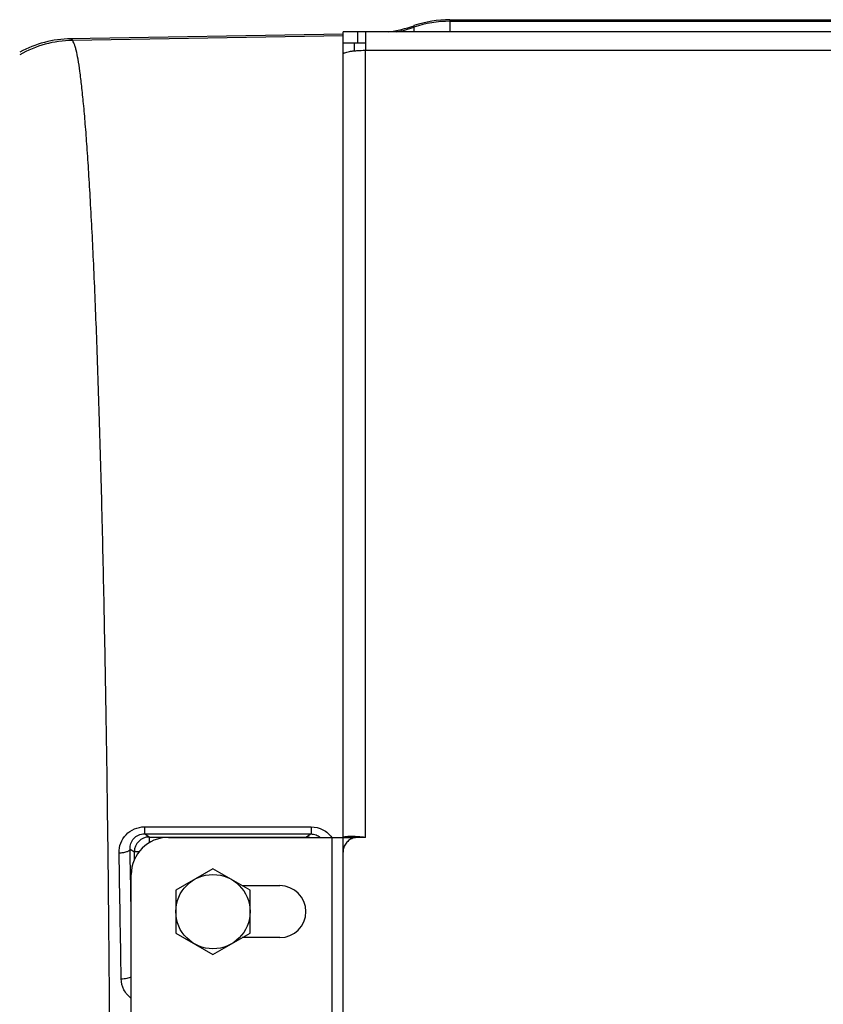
# Model space of a CAD drawing. Extents: x -1680 to 1181, y 8 to 1691.
# Tile 12 of 83: x -913 to -805, y 311 to 443. Entities that reach past the tile are written whole.
import ezdxf

# ---------------------------------------------------------------- set-up
doc = ezdxf.new("R2010")
doc.units = 0
doc.header["$LTSCALE"] = 65.395
doc.layers.get('0').update_dxf_attribs({"linetype": 'CONTINUOUS'})
doc.layers.add('3_ALL_AXES', color=7, linetype='CONTINUOUS')

msp = doc.modelspace()

# ---------------------------------------------------------------- linework, layer by layer
at = {"color": 9, "linetype": 'CONTINUOUS'}
for p, q in [((-855.1, 443.13), (-855.1, 441.48)), ((-855.1, 442.92), (-567.49, 442.92)), ((-867.49, 439.98), (-867.49, 441.48)), ((-859.94, 441.48), (-859.94, 442.33)), ((-905.91, 440.36), (-906.12, 440.56)), ((-905.91, 440.36), (-869.49, 440.99)), ((-866.49, 333.03), (-866.49, 439.01)), ((-866.49, 439.01), (-801.46, 439.01)), ((-895.57, 333.08), (-896.21, 333.51)), ((-896.21, 333.51), (-873.8, 333.49)), ((-895.57, 333.08), (-895.57, 332.31)), ((-895.57, 333.08), (-874.42, 333.08)), ((-873.8, 333.49), (-874.42, 333.08)), ((-874.42, 333.03), (-874.42, 333.08)), ((-870.99, 333.03), (-870.99, 213.03)), ((-898.15, 331.46), (-897.57, 331.08)), ((-897.57, 330.04), (-897.57, 331.08)), ((-896.95, 331.08), (-897.57, 331.08))]:
    msp.add_line(p, q, dxfattribs=at)
at = {"color": 6, "linetype": 'CONTINUOUS'}
for p, q in [((-855.1, 443.13), (-567.49, 443.13)), ((-869.49, 441.2), (-906.12, 440.56))]:
    msp.add_line(p, q, dxfattribs=at)
at = {"color": 7, "linetype": 'CONTINUOUS'}
for p, q in [((-869.49, 439.98), (-869.49, 441.48)), ((-866.49, 439.98), (-869.49, 439.98)), ((-867.99, 439.98), (-867.99, 438.94)), ((-869.49, 333.03), (-867.99, 333.03)), ((-867.99, 332.96), (-867.99, 333.03)), ((-867.99, 333), (-867.97, 333)), ((-867.97, 333), (-867.87, 332.99))]:
    msp.add_line(p, q, dxfattribs=at)
at = {"color": 3, "linetype": 'CONTINUOUS'}
for p, q in [((-664.49, 441.48), (-869.49, 441.48)), ((-866.49, 441.48), (-866.49, 439.01)), ((-869.49, 106.07), (-869.49, 439.98)), ((-892.99, 333.03), (-869.49, 333.03)), ((-866.49, 333.03), (-867.49, 333.03)), ((-897.99, 218.03), (-897.99, 328.03))]:
    msp.add_line(p, q, dxfattribs=at)
at = {"color": 2, "linetype": 'CONTINUOUS'}
msp.add_line((-896.19, 334.45), (-873.77, 334.44), dxfattribs=at)
at = {"color": 6, "linetype": 'CONTINUOUS'}
for centre, radius, start, end in [((-855.1, 428.14), 14.99, 90.0002, 108.8559), ((-866.41, 461.28), 20.03, 278.6807, 288.8457), ((-905.85, 425.56), 15, 90.997, 118.432)]:
    msp.add_arc(centre, radius, start, end, dxfattribs=at)
at = {"color": 9, "linetype": 'CONTINUOUS'}
for centre, radius, start, end in [((-855.1, 427.91), 15.01, 89.9998, 108.8338), ((-866.41, 461.07), 20.03, 281.9858, 288.8311), ((-905.63, 425.35), 15, 91.0729, 119.3939), ((-895.57, 331.08), 2, 90.0999, 179.9235), ((-874.42, 331.07), 2, 77.1735, 89.9036)]:
    msp.add_arc(centre, radius, start, end, dxfattribs=at)
at = {"color": 3, "linetype": 'CONTINUOUS'}
for centre, radius, start, end in [((-892.99, 328.03), 5, 90, 180), ((-867.49, 330.99), 2.04, 90.0267, 104.748), ((-868.47, 315.86), 17.28, 87.5307, 88.2831), ((-868.51, 314.98), 18.16, 86.7846, 87.5326), ((-868.52, 314.64), 18.5, 83.7061, 86.7988)]:
    msp.add_arc(centre, radius, start, end, dxfattribs=at)
at = {"color": 2, "linetype": 'CONTINUOUS'}
msp.add_arc((-3680.28, 276.94), 2781.18, 0.76346, 1.11263, dxfattribs=at)
at = {"color": 9, "linetype": 'CONTINUOUS'}
for points, knots in [([(-905.91, 105.7), (-905.86, 105.75), (-905.76, 105.91), (-905.64, 106.19), (-905.52, 106.57), (-905.33, 107.27), (-905.12, 108.38), (-904.87, 109.99), (-904.63, 111.98), (-904.39, 114.34), (-904.15, 117.07), (-903.92, 120.16), (-903.69, 123.59), (-903.38, 128.86), (-903.01, 136.25), (-902.61, 146.06), (-902.24, 157.03), (-901.91, 169.07), (-901.62, 182.07), (-901.36, 195.91), (-901.15, 210.46), (-900.98, 225.59), (-900.82, 246.51), (-900.74, 273.03), (-900.82, 299.54), (-900.98, 320.46), (-901.15, 335.59), (-901.36, 350.14), (-901.62, 363.98), (-901.91, 376.98), (-902.24, 389.02), (-902.61, 400), (-903.01, 409.8), (-903.38, 417.19), (-903.69, 422.46), (-903.92, 425.9), (-904.15, 428.98), (-904.39, 431.71), (-904.63, 434.07), (-904.87, 436.06), (-905.12, 437.68), (-905.33, 438.79), (-905.52, 439.48), (-905.64, 439.86), (-905.76, 440.15), (-905.86, 440.3), (-905.91, 440.36)], [0, 0, 0, 0, 0.000673, 0.001598, 0.00279, 0.004255, 0.008018, 0.012894, 0.01888, 0.025966, 0.034138, 0.043378, 0.053666, 0.06498, 0.090578, 0.119941, 0.152801, 0.188856, 0.227776, 0.269204, 0.312757, 0.358037, 0.404625, 0.5, 0.595375, 0.641963, 0.687243, 0.730796, 0.772224, 0.811144, 0.847199, 0.880059, 0.909422, 0.93502, 0.946334, 0.956622, 0.965862, 0.974034, 0.98112, 0.987106, 0.991982, 0.995745, 0.99721, 0.998402, 0.999327, 1, 1, 1, 1]), ([(-896.19, 334.45), (-896.19, 334.33), (-896.19, 334.14), (-896.2, 333.91), (-896.2, 333.78), (-896.2, 333.67), (-896.21, 333.58), (-896.21, 333.54), (-896.21, 333.51), (-896.21, 333.51)], [0, 0, 0, 0, 0.402533, 0.576695, 0.724617, 0.841672, 0.926271, 0.978232, 1, 1, 1, 1]), ([(-873.77, 334.44), (-873.77, 334.31), (-873.77, 334.13), (-873.78, 333.9), (-873.78, 333.76), (-873.79, 333.65), (-873.79, 333.57), (-873.79, 333.52), (-873.79, 333.5), (-873.8, 333.49)], [0, 0, 0, 0, 0.403911, 0.578208, 0.725958, 0.842636, 0.926796, 0.978401, 1, 1, 1, 1]), ([(-898.15, 331.46), (-898.16, 331.72), (-898.08, 332.23), (-897.68, 332.92), (-897.02, 333.39), (-896.48, 333.51), (-896.21, 333.51)], [0, 0, 0, 0, 0.242769, 0.488505, 0.741052, 1, 1, 1, 1]), ([(-873.8, 333.49), (-873.57, 333.49), (-873.11, 333.41), (-872.72, 333.17), (-872.55, 333.03)], [0, 0, 0, 0, 0.505938, 1, 1, 1, 1]), ([(-899.62, 330.95), (-899.44, 330.95), (-899.1, 330.98), (-898.69, 331.07), (-898.42, 331.18), (-898.25, 331.28), (-898.16, 331.39), (-898.15, 331.46)], [0, 0, 0, 0, 0.32646, 0.634436, 0.76131, 0.863922, 1, 1, 1, 1]), ([(-898.08, 328.03), (-898.09, 328.31), (-898.11, 329.46), (-898.13, 330.6), (-898.15, 331.46)], [0, 0, 0, 0, 0.250724, 1, 1, 1, 1]), ([(-897.99, 322.83), (-898, 323.27), (-898.03, 325), (-898.06, 326.73), (-898.08, 328.03)], [0, 0, 0, 0, 0.250978, 1, 1, 1, 1]), ([(-899.34, 314), (-899.08, 314), (-898.7, 314.03), (-898.25, 314.13), (-898.06, 314.2), (-897.99, 314.24)], [0, 0, 0, 0, 0.580981, 0.824483, 1, 1, 1, 1])]:
    msp.add_open_spline(points, degree=3, knots=knots, dxfattribs=at)
at = {"color": 3, "linetype": 'CONTINUOUS'}
for points, knots in [([(-869.49, 438.48), (-869.49, 438.52), (-869.45, 438.59), (-869.36, 438.64), (-869.21, 438.71), (-868.96, 438.79), (-868.59, 438.86), (-868.14, 438.92), (-867.43, 438.99), (-866.88, 439.01), (-866.49, 439.01)], [0, 0, 0, 0, 0.0375, 0.065438, 0.100819, 0.194373, 0.316765, 0.464143, 0.631322, 1, 1, 1, 1]), ([(-869.36, 333.08), (-869.39, 333.08), (-869.43, 333.06), (-869.48, 333.05), (-869.49, 333.04)], [0, 0, 0, 0, 0.656464, 1, 1, 1, 1]), ([(-868.01, 332.96), (-868.22, 332.9), (-868.63, 332.72), (-869.11, 332.28), (-869.42, 331.7), (-869.49, 331.27), (-869.49, 331.06)], [0, 0, 0, 0, 0.251631, 0.502133, 0.751442, 1, 1, 1, 1]), ([(-867.95, 333.13), (-868.24, 333.14), (-868.64, 333.14), (-869.11, 333.11), (-869.29, 333.09), (-869.36, 333.08)], [0, 0, 0, 0, 0.617523, 0.842247, 1, 1, 1, 1])]:
    msp.add_open_spline(points, degree=3, knots=knots, dxfattribs=at)
at = {"color": 2, "linetype": 'CONTINUOUS'}
for points, knots in [([(-899.62, 330.95), (-899.63, 331.39), (-899.48, 332.29), (-898.75, 333.46), (-897.59, 334.26), (-896.66, 334.45), (-896.19, 334.45)], [0, 0, 0, 0, 0.24303, 0.489641, 0.742443, 1, 1, 1, 1]), ([(-873.77, 334.44), (-873.23, 334.44), (-872.15, 334.18), (-871.31, 333.45), (-871, 333.03)], [0, 0, 0, 0, 0.506693, 1, 1, 1, 1]), ([(-898, 311.34), (-898.4, 311.66), (-899.08, 312.46), (-899.34, 313.49), (-899.34, 314)], [0, 0, 0, 0, 0.502609, 1, 1, 1, 1])]:
    msp.add_open_spline(points, degree=3, knots=knots, dxfattribs=at)
at = {"layer": '3_ALL_AXES', "color": 7, "linetype": 'CONTINUOUS'}
for p, q in [((-886.99, 328.8), (-891.99, 325.91)), ((-881.99, 325.91), (-886.99, 328.8)), ((-891.99, 325.91), (-891.99, 320.14)), ((-881.99, 320.14), (-881.99, 325.91)), ((-891.99, 320.14), (-886.99, 317.25)), ((-886.99, 317.25), (-881.99, 320.14))]:
    msp.add_line(p, q, dxfattribs=at)
at = {"layer": '3_ALL_AXES', "color": 3, "linetype": 'CONTINUOUS'}
for p, q in [((-883.06, 326.53), (-877.99, 326.53)), ((-877.99, 319.53), (-883.06, 319.53))]:
    msp.add_line(p, q, dxfattribs=at)
at = {"layer": '3_ALL_AXES', "color": 7, "linetype": 'CONTINUOUS'}
msp.add_circle((-886.99, 323.03), 5, dxfattribs=at)
at = {"layer": '3_ALL_AXES', "color": 3, "linetype": 'CONTINUOUS'}
msp.add_arc((-877.99, 323.03), 3.5, 270, 90, dxfattribs=at)

doc.saveas('drawing.dxf')
